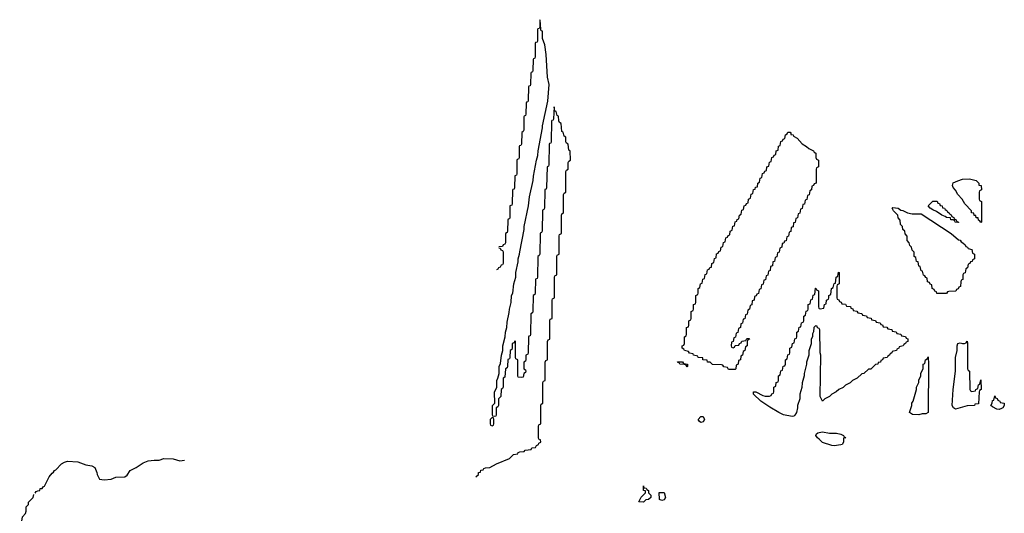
# Model space of a CAD drawing. Header units: inches. Extents: x 2550115 to 2887259, y 311850 to 494471.
# Tile 89 of 115: x 2753034 to 2761614, y 480131 to 484434. Entities that reach past the tile are written whole.
import ezdxf

# ---------------------------------------------------------------- set-up
doc = ezdxf.new("R2010")
doc.units = ezdxf.units.IN
doc.header["$MEASUREMENT"] = 0
doc.layers.add('C7458', color=7, linetype='Continuous')
doc.layers.add('C7468', color=7, linetype='Continuous')

msp = doc.modelspace()

# ---------------------------------------------------------------- linework, layer by layer
at = {"layer": 'C7458', "color": 6}
for points in [[(2757010, 480449.3), (2757031.3, 480470), (2757032.7, 480487.3), (2757050, 480488.7), (2757052.7, 480507.3), (2757074, 480510), (2757078, 480522), (2757092, 480528), (2757130, 480529.3), (2757190, 480562.7), (2757302, 480610), (2757336, 480644), (2757374, 480650), (2757378, 480662), (2757392.7, 480667.3), (2757430, 480668.7), (2757438, 480682), (2757491.6, 480688.4), (2757498, 480702), (2757530, 480706), (2757538, 480722), (2757554, 480730), (2757558, 480742), (2757574, 480750), (2757572.7, 480772.7), (2757558, 480778), (2757554, 480790), (2757554, 480890), (2757558, 480902), (2757574, 480910), (2757574, 481070), (2757578, 481082), (2757594, 481090), (2757594, 481270), (2757598, 481282), (2757614, 481290), (2757614, 481450), (2757618, 481462), (2757634, 481470), (2757634, 481630), (2757638, 481642), (2757654, 481650), (2757654, 481810), (2757658, 481822), (2757674, 481830), (2757674, 481990), (2757678, 482002), (2757694, 482010), (2757694, 482190), (2757698, 482202), (2757714, 482210), (2757714, 482370), (2757718, 482382), (2757734, 482390), (2757734, 482550), (2757738, 482562), (2757754, 482570), (2757754, 482730), (2757758, 482742), (2757774, 482750), (2757774, 482910), (2757778, 482922), (2757794, 482930), (2757794, 483110), (2757798, 483122), (2757814, 483130), (2757814, 483190), (2757818, 483202), (2757834, 483210), (2757831.6, 483291.6), (2757818, 483298), (2757812, 483350), (2757798, 483358), (2757794, 483370), (2757792, 483410), (2757778, 483418), (2757770, 483454), (2757758, 483458), (2757751.3, 483530), (2757738, 483538), (2757732.7, 483552.7), (2757730, 483594), (2757718, 483598), (2757710, 483634), (2757698, 483638), (2757690, 483674), (2757686, 483570), (2757682, 483558), (2757670, 483554), (2757669.1, 483549.1), (2757666, 483370), (2757662, 483358), (2757650, 483354), (2757649.1, 483349.1), (2757646, 483170), (2757642, 483158), (2757629, 483150), (2757626, 482970), (2757622, 482958), (2757610, 482954), (2757608.8, 482948.9), (2757606, 482790), (2757602, 482778), (2757590, 482774), (2757588.8, 482768.9), (2757586, 482590), (2757582, 482578), (2757570, 482574), (2757568.8, 482568.9), (2757566, 482390), (2757562, 482378), (2757548.7, 482370), (2757546, 482190), (2757542, 482178), (2757528.8, 482171.1), (2757526, 482050), (2757522, 482038), (2757508.7, 482030), (2757506, 481890), (2757502, 481878), (2757488, 481870), (2757486, 481690), (2757482, 481678), (2757470, 481674), (2757467.3, 481667.3), (2757466, 481530), (2757462, 481518), (2757446, 481510), (2757446, 481470), (2757442, 481458), (2757426, 481450), (2757426, 481390), (2757442, 481382), (2757446, 481370), (2757442, 481358), (2757426, 481350), (2757422, 481318), (2757410, 481314), (2757378, 481318), (2757374, 481330), (2757374, 481470), (2757358, 481478), (2757354, 481490), (2757354, 481630), (2757350, 481634), (2757342, 481618), (2757326, 481610), (2757326, 481570), (2757322, 481558), (2757308.4, 481551.6), (2757306, 481490), (2757302, 481478), (2757288.4, 481471.6), (2757286, 481410), (2757282, 481398), (2757268.4, 481391.6), (2757262, 481318), (2757248, 481310), (2757246, 481230), (2757242, 481218), (2757228.4, 481211.6), (2757226, 481150), (2757206, 481130), (2757206, 481070), (2757202, 481058), (2757186, 481050), (2757186, 480990), (2757182, 480978), (2757170, 480974), (2757158, 480978), (2757154, 480990), (2757154, 481070), (2757174, 481090), (2757172.7, 481187.3), (2757192, 481230), (2757192, 481290), (2757202, 481310), (2757212, 481350), (2757212, 481410), (2757223.6, 481436.4), (2757231.6, 481508.4), (2757244.7, 481550), (2757244.7, 481590), (2757264.7, 481670), (2757266, 481710), (2757278, 481750), (2757282, 481798), (2757299.8, 481880.2), (2757301, 481910), (2757316, 481970), (2757321, 482030), (2757330.8, 482050), (2757341, 482130), (2757356, 482190), (2757358.8, 482230), (2757378, 482322), (2757378.8, 482350), (2757390.8, 482390), (2757391.2, 482411.1), (2757430, 482606), (2757430.8, 482630), (2757467.3, 482810), (2757477.3, 482890), (2757507.9, 483032.1), (2757510.7, 483070), (2757536.3, 483210), (2757547.7, 483250), (2757550.6, 483290), (2757590.5, 483490), (2757590.7, 483510), (2757636.8, 483723.2), (2757647.7, 483870), (2757633.3, 483933.3), (2757622.8, 484130), (2757610, 484214), (2757591, 484270), (2757590, 484334), (2757578, 484338), (2757574, 484350), (2757570, 484434), (2757566, 484430), (2757566, 484370), (2757562, 484358), (2757550, 484354), (2757547.3, 484347.3), (2757546, 484250), (2757542, 484238), (2757530, 484234), (2757527.3, 484227.3), (2757526, 484110), (2757522, 484098), (2757510, 484094), (2757507.3, 484087.3), (2757506, 483990), (2757502, 483978), (2757490, 483974), (2757487.3, 483967.3), (2757486, 483870), (2757482, 483858), (2757470, 483854), (2757467.3, 483847.3), (2757466, 483730), (2757462, 483718), (2757450, 483714), (2757447.3, 483707.3), (2757446, 483610), (2757442, 483598), (2757430, 483594), (2757427.3, 483587.3), (2757426, 483470), (2757422, 483458), (2757408.4, 483451.6), (2757406, 483350), (2757402, 483338), (2757390, 483334), (2757387.3, 483327.3), (2757386, 483230), (2757382, 483218), (2757370, 483214), (2757367.3, 483207.3), (2757366, 483090), (2757362, 483078), (2757348.4, 483071.6), (2757346, 482970), (2757342, 482958), (2757330, 482954), (2757327.3, 482947.3), (2757326, 482830), (2757322, 482818), (2757306, 482810), (2757306, 482710), (2757302, 482698), (2757290, 482694), (2757287.3, 482687.3), (2757286, 482590), (2757282, 482578), (2757266, 482570), (2757266, 482490), (2757262, 482478), (2757246, 482470), (2757242, 482458), (2757210, 482454)], [(2757210, 482446), (2757222, 482442), (2757227.3, 482427.3), (2757242, 482422), (2757246, 482410), (2757246, 482310), (2757242, 482298), (2757230, 482294), (2757222, 482278), (2757206, 482270), (2757202, 482258), (2757190, 482254)], [(2760000, 481742.7), (2759987.3, 481747.3), (2759982, 481762), (2759970, 481766), (2759954, 481750), (2759952.7, 481712.7), (2759943.6, 481696.4), (2759942, 481670), (2759931.6, 481648.4), (2759930.9, 481609.1), (2759911.6, 481548.4), (2759910.9, 481509.1), (2759891.6, 481448.4), (2759891.3, 481430), (2759871.3, 481350), (2759871.3, 481330), (2759851.6, 481268.4), (2759850.9, 481229.1), (2759831.6, 481168.4), (2759831, 481130), (2759811.3, 481070), (2759811.3, 481050), (2759802, 481010), (2759790, 480988), (2759781, 480979), (2759765.4, 480974.6), (2759690, 480989.6), (2759649, 481010), (2759570, 481055.1), (2759493.2, 481110), (2759429.3, 481170), (2759428, 481190), (2759450, 481191), (2759510, 481158), (2759530, 481152), (2759567.3, 481152.7), (2759582, 481158), (2759587.3, 481172.7), (2759602, 481178), (2759606, 481190), (2759606, 481230), (2759622, 481238), (2759627.3, 481272.7), (2759642, 481278), (2759646, 481290), (2759646, 481330), (2759662, 481338), (2759667.3, 481372.7), (2759682, 481378), (2759687.3, 481412.7), (2759702, 481418), (2759706, 481430), (2759706, 481470), (2759722, 481478), (2759727.3, 481512.7), (2759742, 481518), (2759746, 481530), (2759746, 481570), (2759762, 481578), (2759767.3, 481612.7), (2759782, 481618), (2759787.3, 481652.7), (2759802, 481658), (2759806, 481670), (2759806, 481710), (2759822, 481718), (2759827.3, 481752.7), (2759842, 481758), (2759847.3, 481792.7), (2759862, 481798), (2759866, 481810), (2759866, 481850), (2759882, 481858), (2759887.3, 481892.7), (2759902, 481898), (2759906, 481910), (2759906, 481950), (2759922, 481958), (2759927.3, 481992.7), (2759942, 481998), (2759947.3, 482032.7), (2759962, 482038), (2759967.3, 482092.7), (2759972.7, 482092.7), (2759978, 482078), (2759994, 482070), (2759994, 481930), (2759998, 481918), (2760000, 481917.3)], [(2760000, 480776.6), (2759985.1, 480790), (2759972.3, 480810), (2759977.5, 480822.5), (2759988.1, 480831.8), (2760000, 480834.6)], [(2753170, 480306), (2753178, 480322), (2753192, 480328), (2753210, 480328.7), (2753212.7, 480347.3), (2753230, 480348.7), (2753238, 480362), (2753250, 480368.7), (2753290.9, 480449.1), (2753318, 480482), (2753330, 480488.7), (2753336, 480504), (2753350, 480509.2), (2753398.8, 480561.2), (2753423.5, 480576.5), (2753450, 480585.2), (2753540.4, 480580.4), (2753610, 480554), (2753664, 480544), (2753689, 480529), (2753707, 480487), (2753710, 480468.7), (2753729.4, 480430), (2753770, 480422.9), (2753830.3, 480429.7), (2753872.7, 480447.3), (2753951, 480450), (2753970, 480462.7), (2753996.1, 480503.9), (2754050, 480529.6), (2754110, 480569.6), (2754152.5, 480587.5), (2754205.2, 480594.8), (2754250, 480595.1), (2754290.5, 480609.5), (2754370, 480607), (2754430.5, 480589.5), (2754470, 480593.2)], [(2753039.2, 480000), (2753034, 480030), (2753050, 480046), (2753059.6, 480100.4), (2753084.7, 480130), (2753090.8, 480150.8), (2753091.3, 480188.7), (2753110, 480208), (2753111.6, 480228.4), (2753150, 480268), (2753156, 480296)]]:
    msp.add_lwpolyline(points, dxfattribs=at)
for points in [[(2759250, 481574), (2759262, 481578), (2759270, 481594), (2759302, 481598), (2759307.3, 481612.7), (2759322, 481618), (2759327.3, 481632.7), (2759362, 481638), (2759370, 481654), (2759390, 481654), (2759394, 481650), (2759378, 481642), (2759374, 481630), (2759374, 481590), (2759358, 481582), (2759354, 481550), (2759338, 481542), (2759334, 481510), (2759318, 481502), (2759314, 481470), (2759298, 481462), (2759294, 481430), (2759278, 481422), (2759274, 481390), (2759270, 481386), (2759210, 481386), (2759202, 481402), (2759170, 481408), (2759162, 481422), (2759150, 481426), (2759070, 481428.7), (2759050, 481448), (2759028, 481450), (2759026, 481466), (2758988, 481470), (2758986, 481486), (2758946, 481490), (2758942, 481502), (2758906, 481510), (2758902, 481522), (2758870, 481528), (2758862, 481542), (2758826, 481550), (2758822, 481562), (2758806, 481570), (2758806, 481590), (2758822, 481598), (2758826, 481610), (2758826, 481670), (2758842, 481678), (2758846, 481690), (2758846, 481750), (2758862, 481758), (2758866, 481770), (2758866, 481810), (2758882, 481818), (2758886, 481830), (2758886, 481890), (2758902, 481898), (2758906, 481910), (2758906, 481950), (2758922, 481958), (2758926, 481970), (2758926, 482030), (2758942, 482038), (2758946, 482050), (2758946, 482090), (2758962, 482098), (2758967.3, 482132.7), (2758982, 482138), (2758987.3, 482172.7), (2759002, 482178), (2759007.3, 482212.7), (2759022, 482218), (2759027.3, 482252.7), (2759042, 482258), (2759047.3, 482272.7), (2759062, 482278), (2759066, 482310), (2759082, 482318), (2759087.3, 482352.7), (2759102, 482358), (2759107.3, 482392.7), (2759122, 482398), (2759127.3, 482412.7), (2759142, 482418), (2759146, 482450), (2759162, 482458), (2759167.3, 482492.7), (2759182, 482498), (2759187.3, 482532.7), (2759202, 482538), (2759207.3, 482552.7), (2759222, 482558), (2759226, 482590), (2759242, 482598), (2759247.3, 482632.7), (2759262, 482638), (2759267.3, 482672.7), (2759282, 482678), (2759287.3, 482692.7), (2759302, 482698), (2759306, 482730), (2759322, 482738), (2759327.3, 482772.7), (2759342, 482778), (2759347.3, 482812.7), (2759362, 482818), (2759367.3, 482832.7), (2759382, 482838), (2759386, 482870), (2759402, 482878), (2759407.3, 482912.7), (2759422, 482918), (2759427.3, 482952.7), (2759442, 482958), (2759447.3, 482972.7), (2759462, 482978), (2759466, 483010), (2759482, 483018), (2759487.3, 483052.7), (2759502, 483058), (2759507.3, 483092.7), (2759522, 483098), (2759527.3, 483112.7), (2759542, 483118), (2759546, 483150), (2759562, 483158), (2759567.3, 483192.7), (2759582, 483198), (2759587.3, 483232.7), (2759602, 483238), (2759607.3, 483252.7), (2759622, 483258), (2759626, 483290), (2759642, 483298), (2759647.3, 483332.7), (2759662, 483338), (2759667.3, 483372.7), (2759682, 483378), (2759687.3, 483392.7), (2759702, 483398), (2759706, 483430), (2759722, 483438), (2759727.3, 483452.7), (2759747.3, 483452.7), (2759754, 483446), (2759754, 483434), (2759774, 483430), (2759778, 483418), (2759810, 483402), (2759852.8, 483352.8), (2759891.3, 483330), (2759910.8, 483310.8), (2759951.3, 483290), (2759958, 483278), (2759970.8, 483270), (2759972, 483232), (2759978, 483218), (2759994, 483210), (2759994, 483150), (2759978, 483142), (2759974, 483130), (2759974, 483010), (2759958, 483002), (2759952.7, 482987.3), (2759938, 482982), (2759934, 482950), (2759918, 482942), (2759912.7, 482907.3), (2759898, 482902), (2759892.7, 482867.3), (2759878, 482862), (2759872.7, 482827.3), (2759858, 482822), (2759852.7, 482787.3), (2759838, 482782), (2759832.7, 482747.3), (2759818, 482742), (2759812.7, 482707.3), (2759798, 482702), (2759792.7, 482667.3), (2759778, 482662), (2759772.7, 482627.3), (2759758, 482622), (2759752.7, 482587.3), (2759738, 482582), (2759732.7, 482547.3), (2759718, 482542), (2759712.7, 482507.3), (2759698, 482502), (2759692.7, 482487.3), (2759678, 482482), (2759674, 482450), (2759658, 482442), (2759652.7, 482407.3), (2759638, 482402), (2759632.7, 482367.3), (2759618, 482362), (2759612.7, 482327.3), (2759598, 482322), (2759592.7, 482287.3), (2759578, 482282), (2759572.7, 482247.3), (2759558, 482242), (2759552.7, 482207.3), (2759538, 482202), (2759532.7, 482167.3), (2759518, 482162), (2759512.7, 482127.3), (2759498, 482122), (2759492.7, 482087.3), (2759478, 482082), (2759472.7, 482047.3), (2759458, 482042), (2759452.7, 482027.3), (2759438, 482022), (2759434, 481990), (2759418, 481982), (2759412.7, 481947.3), (2759398, 481942), (2759394, 481910), (2759378, 481902), (2759372.7, 481867.3), (2759358, 481862), (2759352.7, 481827.3), (2759338, 481822), (2759332.7, 481787.3), (2759318, 481782), (2759314, 481750), (2759298, 481742), (2759292.7, 481707.3), (2759278, 481702), (2759272.7, 481667.3), (2759258, 481662), (2759252.7, 481627.3), (2759238, 481622), (2759234, 481590), (2759238, 481578)], [(2758850, 481408.7), (2758842, 481422), (2758827.3, 481427.3), (2758786, 481430), (2758782, 481442), (2758770, 481446), (2758767.3, 481452.7), (2758810, 481451.3), (2758818, 481438), (2758854, 481430), (2758854, 481410)], [(2757150, 480966), (2757134, 480950), (2757134, 480910), (2757138, 480898), (2757150, 480894), (2757162, 480898), (2757166, 480910), (2757166, 480950), (2757162, 480962)], [(2758970, 480924), (2758958, 480930), (2758946, 480950), (2758970, 480974), (2758990, 480974), (2759002, 480950), (2758990, 480928)], [(2758470, 480228), (2758429.2, 480230), (2758450, 480272), (2758488, 480310), (2758486, 480326), (2758468.7, 480330), (2758470, 480371.3), (2758474, 480354), (2758494, 480350), (2758498, 480338), (2758514, 480330), (2758514, 480310), (2758534, 480290), (2758534, 480270), (2758514, 480250), (2758490, 480248)], [(2758630, 480242), (2758608, 480250), (2758607.3, 480312.7), (2758650, 480311.3), (2758662, 480270), (2758650, 480249)]]:
    msp.add_lwpolyline(points, close=True, dxfattribs=at)
at = {"layer": 'C7468', "color": 6}
for points in [[(2761410, 482666), (2761402, 482682), (2761390, 482686), (2761386, 482706), (2761370, 482708), (2761366, 482726), (2761350, 482728), (2761347.3, 482747.3), (2761328.7, 482750), (2761328, 482768), (2761270, 482828), (2761248, 482870), (2761209, 482910), (2761189, 482949), (2761168.7, 482970), (2761162, 482990), (2761169.3, 483010.7), (2761208, 483030), (2761250, 483042.8), (2761310, 483046), (2761370, 483030.8), (2761391.3, 483010), (2761392.7, 482992.7), (2761412, 482990), (2761414, 482950), (2761398, 482942), (2761394, 482930), (2761394, 482870), (2761398, 482858), (2761414, 482850), (2761414, 482670)], [(2761210, 482666), (2761186, 482670), (2761182, 482682), (2761168.4, 482688.4), (2761148, 482690), (2761146, 482706), (2761110, 482709.2), (2761099, 482719), (2761068.7, 482730), (2761022, 482762), (2760990, 482775.3), (2760968.7, 482790), (2760950, 482811), (2760990, 482851.3), (2761030, 482851.3), (2761034, 482834), (2761050, 482832), (2761054, 482814), (2761072, 482810), (2761074, 482794), (2761094, 482790), (2761098, 482778), (2761114, 482770), (2761118, 482758), (2761134, 482750), (2761138, 482738), (2761150, 482734), (2761158, 482718), (2761174, 482710), (2761178, 482698), (2761194, 482690), (2761198, 482678), (2761214, 482670), (2761214, 482666)], [(2760810, 482741.6), (2760890, 482743), (2761151, 482570), (2761216, 482516), (2761230, 482511), (2761238, 482498), (2761254, 482490), (2761274, 482470), (2761278, 482458), (2761294, 482450), (2761298, 482438), (2761332, 482430), (2761338, 482398), (2761354, 482390), (2761354, 482350), (2761338, 482342), (2761332.7, 482327.3), (2761318, 482322), (2761312.7, 482307.3), (2761298, 482302), (2761294, 482270), (2761278, 482262), (2761272.7, 482227.3), (2761258, 482222), (2761254, 482210), (2761254, 482170), (2761238, 482162), (2761234, 482150), (2761232.7, 482107.3), (2761218, 482102), (2761212.7, 482087.3), (2761198, 482082), (2761192.7, 482067.3), (2761130, 482066), (2761118, 482062), (2761110, 482046), (2761027.3, 482047.3), (2761022, 482062), (2761007.3, 482067.3), (2761002, 482082), (2760986, 482090), (2760982, 482122), (2760967.3, 482127.3), (2760962, 482142), (2760946, 482150), (2760942, 482182), (2760930, 482186), (2760922, 482202), (2760908.4, 482208.4), (2760902, 482242), (2760890, 482246), (2760882, 482282), (2760870, 482286), (2760862, 482322), (2760850, 482326), (2760842, 482362), (2760828, 482370), (2760827.3, 482407.3), (2760810, 482426), (2760806, 482450), (2760790, 482466), (2760786, 482490), (2760768, 482510), (2760767.3, 482547.3), (2760750, 482566), (2760746, 482590), (2760730, 482606), (2760726, 482630), (2760708, 482650), (2760707.3, 482687.3), (2760690, 482706), (2760686, 482730), (2760649.1, 482769.1), (2760638, 482790), (2760644, 482796), (2760689, 482791), (2760713.4, 482773.4), (2760730, 482770.5), (2760770, 482750.5)], [(2761330, 481194), (2761362, 481198), (2761366, 481210), (2761382, 481218), (2761388, 481250), (2761402, 481258), (2761410, 481294), (2761411.3, 481210), (2761398, 481202), (2761394, 481190), (2761390, 481086), (2761358, 481082), (2761354, 481070), (2761290, 481066.6), (2761230, 481049.6), (2761190, 481039.3), (2761170, 481049.2), (2761159.3, 481070), (2761169.5, 481210.5), (2761189.1, 481370.9), (2761189.4, 481490.6), (2761202, 481550), (2761202, 481590), (2761208, 481610), (2761230, 481618), (2761250, 481612), (2761267.3, 481612.7), (2761282, 481618), (2761290, 481630.8), (2761294, 481610), (2761294, 481390), (2761298, 481378), (2761311.3, 481370), (2761314, 481210), (2761318, 481198)], [(2760870, 480989.4), (2760812.7, 480992.7), (2760789, 481010), (2760808.7, 481070), (2760809, 481090), (2760819, 481110), (2760848.7, 481210), (2760848.7, 481230), (2760868, 481270), (2760868.8, 481291.1), (2760888, 481330), (2760888, 481350), (2760907.3, 481392.7), (2760908, 481430), (2760922, 481438), (2760926, 481470), (2760942, 481478), (2760950, 481494), (2760954, 481430), (2760950.9, 481010.9), (2760930, 480998), (2760897.2, 480997.2)], [(2761570, 481035.3), (2761550, 481038), (2761510, 481058), (2761498, 481070), (2761508, 481090), (2761510, 481114), (2761522, 481118), (2761530, 481154), (2761538, 481138), (2761552.7, 481132.7), (2761558, 481118), (2761574, 481110), (2761578, 481098), (2761612, 481090), (2761614, 481070), (2761602, 481050), (2761590, 481044)]]:
    msp.add_lwpolyline(points, close=True, dxfattribs=at)
for points in [[(2760000, 481917.3), (2760010, 481914), (2760042, 481918), (2760046, 481950), (2760062, 481958), (2760066, 481990), (2760082, 481998), (2760086, 482010), (2760086, 482030), (2760102, 482038), (2760108, 482090), (2760122, 482098), (2760130, 482134), (2760142, 482138), (2760148, 482190), (2760162, 482198), (2760170, 482234), (2760174, 482230), (2760174, 482130), (2760158, 482122), (2760154, 482110), (2760154, 482010), (2760158, 481998), (2760172.7, 481992.7), (2760178, 481978), (2760192.7, 481972.7), (2760198, 481958), (2760230, 481954), (2760238, 481938), (2760272.7, 481932.7), (2760278, 481918), (2760292.7, 481912.7), (2760298, 481898), (2760330, 481894), (2760338, 481878), (2760372.7, 481872.7), (2760378, 481858), (2760412.7, 481852.7), (2760418, 481838), (2760452.7, 481832.7), (2760458, 481818), (2760492.7, 481812.7), (2760498, 481798), (2760532.7, 481792.7), (2760538, 481778), (2760552.7, 481772.7), (2760558, 481758), (2760590, 481754), (2760598, 481738), (2760632.7, 481732.7), (2760638, 481718), (2760672.7, 481712.7), (2760678, 481698), (2760712.7, 481692.7), (2760718, 481678), (2760752.7, 481672.7), (2760758, 481658), (2760772.7, 481652.7), (2760774, 481630), (2760758, 481622), (2760754, 481610), (2760738, 481602), (2760734, 481590), (2760698, 481582), (2760694, 481570), (2760678, 481562), (2760674, 481550), (2760638, 481542), (2760634, 481530), (2760618, 481522), (2760614, 481510), (2760598, 481502), (2760594, 481490), (2760558, 481482), (2760554, 481470), (2760538, 481462), (2760534, 481450), (2760514, 481446), (2760512, 481430), (2760492, 481428), (2760450, 481388.7), (2760432, 481388), (2760390, 481348.7), (2760372, 481348), (2760332, 481310), (2760291.2, 481288.9), (2760270, 481268.7), (2760231.2, 481248.9), (2760210, 481228.7), (2760171.2, 481208.9), (2760150, 481188.7), (2760111.2, 481168.9), (2760090, 481148.7), (2760051.2, 481128.9), (2760030, 481108.7), (2760009.6, 481150), (2760014, 481510), (2760009.2, 481530), (2760006, 481730), (2760002, 481742), (2760000, 481742.7)], [(2760000, 480834.6), (2760030, 480841.6), (2760090, 480830.6), (2760150.5, 480830.5), (2760190, 480822), (2760214, 480810), (2760218, 480798), (2760232, 480790), (2760214, 480786), (2760212, 480750), (2760202, 480730), (2760190, 480726.6), (2760130, 480719.5), (2760110, 480722), (2760030, 480749.6), (2760000, 480776.6)]]:
    msp.add_lwpolyline(points, dxfattribs=at)

doc.saveas('drawing.dxf')
